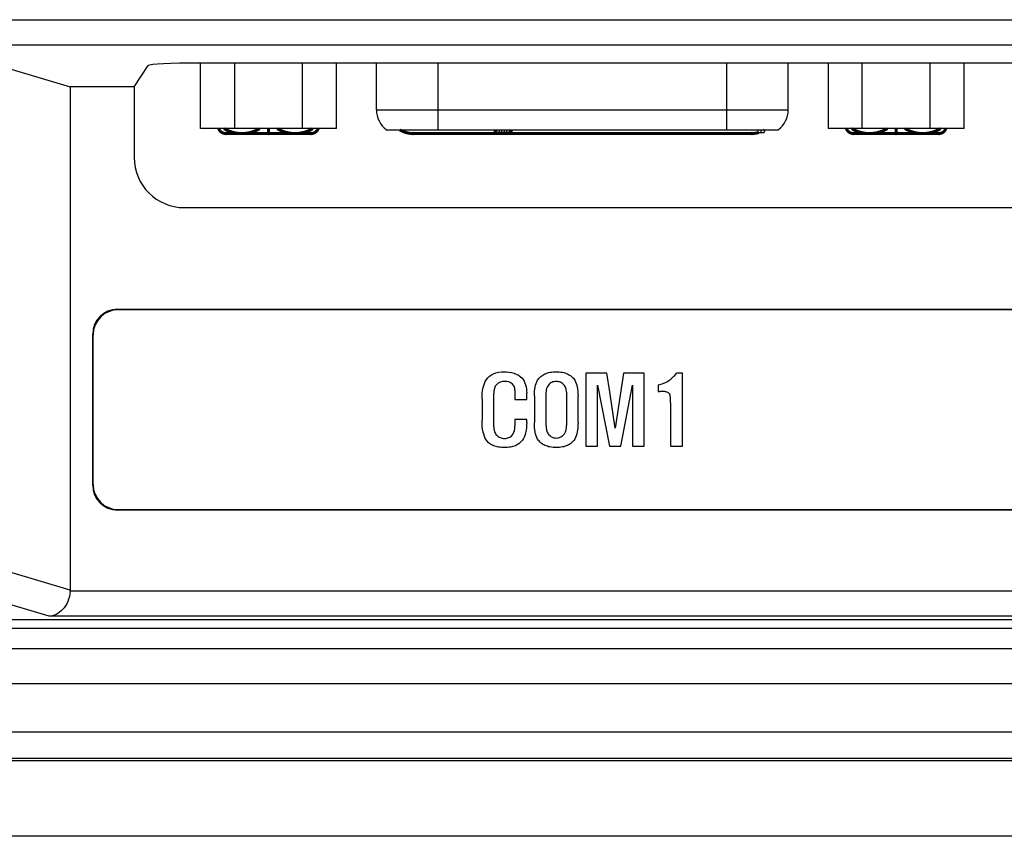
# Model space of a CAD drawing. Header units: millimetres. Extents: x 0 to 1189, y 0 to 841.
# Tile 20 of 44: x 825 to 864, y 465 to 498. Entities that reach past the tile are written whole.
import ezdxf

# ---------------------------------------------------------------- set-up
doc = ezdxf.new("R2010")
doc.units = ezdxf.units.MM
doc.header["$LTSCALE"] = 65.395
for name, color, linetype in [('D_SUB_09P-SHAPE', 7, 'CONTINUOUS'), ('FRONT_CASE-RW07-SHAPE', 7, 'CONTINUOUS'), ('MAIN_PCB_ASSY_IO07-SHAPE', 7, 'CONTINUOUS'), ('REAR_CASE_IO07-SHAPE', 7, 'CONTINUOUS'), ('SEAL_GASKET_RW07-SHAPE', 7, 'CONTINUOUS')]:
    doc.layers.add(name, color=color, linetype=linetype)

msp = doc.modelspace()

# ---------------------------------------------------------------- linework, layer by layer
at = {"layer": 'D_SUB_09P-SHAPE', "color": 7, "linetype": 'Continuous'}
for p, q in [((831.867868, 493.178399), (831.867868, 495.788455)), ((833.221754, 495.788455), (833.221754, 493.178399)), ((835.929527, 493.178399), (835.929527, 495.788455)), ((837.283414, 493.178399), (837.283414, 495.788455)), ((838.870641, 493.928399), (838.870641, 495.788455)), ((841.320641, 495.788455), (841.320641, 493.128399)), ((852.820641, 493.128399), (852.820641, 495.788455)), ((855.270641, 493.928399), (855.270641, 495.788455)), ((856.857868, 495.788455), (856.857868, 493.178399)), ((858.211754, 493.178399), (858.211754, 495.788455)), ((860.919527, 493.178399), (860.919527, 495.788455)), ((862.273414, 493.178399), (862.273414, 495.788455)), ((838.870641, 493.928399), (855.270641, 493.928399)), ((837.283414, 493.178399), (831.867868, 493.178399)), ((839.270641, 493.128399), (854.870641, 493.128399)), ((843.570641, 493.028399), (843.570641, 493.128399)), ((844.283141, 493.028399), (843.570641, 493.028399)), ((843.610224, 493.028399), (843.610224, 493.128399)), ((843.669599, 493.028399), (843.669599, 493.128399)), ((843.768557, 493.028399), (843.768557, 493.128399)), ((843.867516, 493.028399), (843.867516, 493.128399)), ((843.966474, 493.028399), (843.966474, 493.128399)), ((844.065432, 493.028399), (844.065432, 493.128399)), ((844.164391, 493.028399), (844.164391, 493.128399)), ((844.223766, 493.028399), (844.223766, 493.128399)), ((844.263349, 493.028399), (844.263349, 493.128399)), ((844.283141, 493.028399), (844.283141, 493.128399)), ((854.070641, 493.028399), (854.070641, 493.128399)), ((854.070641, 493.028399), (854.308141, 493.028399)), ((854.189391, 493.028399), (854.189391, 493.128399)), ((854.308141, 493.128399), (854.308141, 493.028399)), ((862.273414, 493.178399), (856.857868, 493.178399))]:
    msp.add_line(p, q, dxfattribs=at)
for centre, start, end in [((839.870641, 493.928399), 180, 233.1301024), ((854.270641, 493.928399), 306.8698976, 360)]:
    msp.add_arc(centre, 1, start, end, dxfattribs=at)
at = {"layer": 'FRONT_CASE-RW07-SHAPE', "color": 7, "linetype": 'Continuous'}
for p, q in [((936.070641, 468.080141), (805.070641, 468.080141)), ((936.070641, 467.982516), (805.070641, 467.982516)), ((936.070641, 464.978399), (805.070641, 464.978399))]:
    msp.add_line(p, q, dxfattribs=at)
at = {"layer": 'MAIN_PCB_ASSY_IO07-SHAPE', "color": 7, "linetype": 'Continuous', "const_width": 0.1189}
for points in [[(832.587589, 493.178385, 0.314699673), (832.869273, 492.981605)], [(832.801111, 493.178281, 0.276872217), (834.220702, 493.178318)], [(834.917844, 493.178318, 0.276872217), (836.337435, 493.178281)], [(836.269273, 492.981605, 0.314699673), (836.550956, 493.178385)], [(839.801534, 493.128284, 0.137984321), (840.322919, 492.981605)], [(853.815627, 492.981605, 0.072562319), (854.101331, 493.023287)], [(854.308208, 493.111338, 0.008355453), (854.337012, 493.128284)], [(857.587589, 493.178385, 0.314699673), (857.869273, 492.981605)], [(857.801111, 493.178281, 0.276872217), (859.220702, 493.178318)], [(859.917844, 493.178318, 0.276872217), (861.337435, 493.178281)], [(861.269273, 492.981605, 0.314699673), (861.550956, 493.178385)]]:
    msp.add_lwpolyline(points, format="xyb", dxfattribs=at)
for points in [[(836.269273, 492.981605), (832.869273, 492.981605)], [(834.569273, 492.981605), (834.569273, 493.178399)], [(840.322919, 492.981605), (853.815627, 492.981605)], [(857.869273, 492.981605), (861.269273, 492.981605)], [(859.569273, 492.981605), (859.569273, 493.178399)]]:
    msp.add_lwpolyline(points, dxfattribs=at)
at = {"layer": 'MAIN_PCB_ASSY_IO07-SHAPE', "color": 7, "linetype": 'Continuous'}
for centre in [(832.869273, 492.981605), (834.569273, 492.981605), (836.269273, 492.981605), (840.322919, 492.981605), (853.815627, 492.981605), (857.869273, 492.981605), (859.569273, 492.981605), (861.269273, 492.981605)]:
    msp.add_circle(centre, 0.05, dxfattribs=at)
at = {"layer": 'REAR_CASE_IO07-SHAPE', "color": 7, "linetype": 'Continuous'}
for p, q in [((789.376633, 497.518296), (906.092303, 497.518296)), ((789.376633, 496.519666), (906.092303, 496.519666)), ((829.223022, 494.845115), (829.784192, 495.687298)), ((897.358308, 495.788455), (831.782973, 495.788455)), ((824.231312, 495.570131), (826.670641, 494.845115)), ((826.670641, 494.845115), (826.670641, 474.788232)), ((829.223022, 494.845115), (826.670641, 494.845115)), ((829.223022, 494.845115), (829.223022, 492.029562)), ((831.221804, 490.03078), (897.919478, 490.03078)), ((828.584333, 485.960901), (828.566835, 485.978399)), ((828.566835, 485.978399), (900.574446, 485.978399)), ((900.556948, 485.960901), (828.584333, 485.960901)), ((827.588139, 484.964707), (827.570641, 484.982204)), ((827.570641, 478.974594), (827.570641, 484.982204)), ((827.588139, 478.992091), (827.588139, 484.964707)), ((848.044582, 483.428441), (847.212247, 483.428441)), ((847.212247, 483.428441), (847.212247, 480.527668)), ((848.17274, 482.69119), (848.044582, 483.428441)), ((848.714998, 483.428441), (848.373245, 481.235291)), ((849.534932, 483.428441), (848.714998, 483.428441)), ((849.534932, 480.527668), (849.534932, 483.428441)), ((851.060421, 483.428441), (850.82202, 483.428441)), ((851.060421, 480.527668), (851.060421, 483.428441)), ((844.387956, 482.753201), (844.387956, 482.383198)), ((847.675268, 482.955773), (848.147935, 480.527668)), ((847.675268, 480.527668), (847.675268, 482.955773)), ((848.606822, 480.527668), (849.067087, 482.955773)), ((849.067087, 482.955773), (849.067087, 480.527668)), ((850.087525, 482.96473), (850.087525, 482.707037)), ((843.079507, 482.403869), (843.079507, 481.557753)), ((843.543907, 481.297992), (843.543907, 482.642269)), ((844.387956, 482.383198), (844.854422, 482.383198)), ((844.854422, 482.383198), (844.854422, 482.653983)), ((845.162414, 482.531337), (845.162414, 481.464046)), ((845.627502, 481.328998), (845.627502, 482.682232)), ((846.437789, 482.682232), (846.437789, 481.342089)), ((846.899432, 481.464046), (846.899432, 482.531337)), ((848.373245, 481.235291), (848.17274, 482.69119)), ((850.087525, 482.707037), (850.15436, 482.707037)), ((850.587753, 482.24815), (850.587753, 480.527668)), ((844.854422, 481.592203), (844.387956, 481.592203)), ((844.387956, 481.592203), (844.387956, 481.324175)), ((844.854422, 481.473692), (844.854422, 481.592203)), ((847.212247, 480.527668), (847.675268, 480.527668)), ((848.147935, 480.527668), (848.606822, 480.527668)), ((849.067087, 480.527668), (849.534932, 480.527668)), ((850.587753, 480.527668), (851.060421, 480.527668)), ((827.588139, 478.992091), (827.570641, 478.974594)), ((828.584333, 477.995897), (828.566835, 477.978399)), ((900.574446, 477.978399), (828.566835, 477.978399)), ((828.584333, 477.995897), (900.556948, 477.995897)), ((826.670641, 474.788232), (824.231312, 475.513248)), ((825.831541, 473.746295), (823.246504, 474.514618)), ((902.471591, 474.744925), (826.66969, 474.744925)), ((903.30974, 473.746295), (825.831541, 473.746295)), ((907.284187, 473.602052), (821.589958, 473.602052))]:
    msp.add_line(p, q, dxfattribs=at)
for centre, major_axis, ratio, start_param, end_param in [((831.782973, 495.68364), (2, 0), 0.052407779, 1.570796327, 3.106686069), ((831.224241, 492.031999), (1.415937, 1.415937), 0.998782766, -3.926381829, -2.356803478), ((828.574461, 484.974579), (0.712499, -0.712499), 0.992432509, 2.359992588, 3.923192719), ((828.591958, 484.957081), (0.712499, -0.712499), 0.992432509, 2.359992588, 3.923192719), ((828.574461, 478.982219), (0.712499, 0.712499), 0.992432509, 2.359992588, 3.923192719), ((828.591958, 478.999717), (0.712499, 0.712499), 0.992432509, -3.923192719, -2.359992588), ((825.655214, 474.797333), (0.97464, -0.289682), 0.983498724, 0.241119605, 0.284391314)]:
    msp.add_ellipse(centre, major_axis=major_axis, ratio=ratio, start_param=start_param, end_param=end_param, dxfattribs=at)
for points, knots in [([(843.079507, 482.403869), (843.079507, 482.55599), (843.096275, 482.823327), (843.224205, 483.201877), (843.537827, 483.455744), (843.811872, 483.487696), (843.95594, 483.487696)], [0, 0, 0, 0, 0.285648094, 0.501397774, 0.729474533, 1, 1, 1, 1]), ([(843.95594, 483.487696), (844.208294, 483.487696), (844.741164, 483.368495), (844.854422, 482.857365), (844.854422, 482.653983)], [0, 0, 0, 0, 0.553727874, 1, 1, 1, 1]), ([(845.162414, 482.531337), (845.160588, 482.651495), (845.173966, 482.866332), (845.281576, 483.196879), (845.520007, 483.399956), (845.793132, 483.476209), (846.03066, 483.493755), (846.267425, 483.476554), (846.478857, 483.414981), (846.650325, 483.307557), (846.798641, 483.135894), (846.885305, 482.865289), (846.899432, 482.651051), (846.899432, 482.531337)], [0, 0, 0, 0, 0.121256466, 0.215918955, 0.343454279, 0.41604164, 0.499981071, 0.582603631, 0.654488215, 0.719876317, 0.784124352, 0.879205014, 1, 1, 1, 1]), ([(850.087525, 482.96473), (850.23829, 482.994883), (850.521999, 483.104342), (850.736409, 483.316391), (850.82202, 483.428441)], [0, 0, 0, 0, 0.521609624, 1, 1, 1, 1]), ([(843.972477, 483.10529), (843.860561, 483.10529), (843.605858, 483.020929), (843.543907, 482.762327), (843.543907, 482.642269)], [0, 0, 0, 0, 0.48245128, 1, 1, 1, 1]), ([(844.387956, 482.753201), (844.387956, 482.840596), (844.313221, 483.057701), (844.085342, 483.10529), (843.972477, 483.10529)], [0, 0, 0, 0, 0.436405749, 1, 1, 1, 1]), ([(846.437789, 482.682232), (846.437789, 482.735665), (846.425183, 482.840132), (846.343618, 482.979038), (846.235588, 483.064629), (846.124156, 483.096522), (846.03219, 483.103684), (845.939164, 483.096101), (845.824814, 483.06187), (845.676298, 482.94183), (845.627502, 482.779991), (845.627502, 482.682232)], [0, 0, 0, 0, 0.123313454, 0.236591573, 0.364056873, 0.429749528, 0.50153395, 0.575972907, 0.644002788, 0.774390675, 1, 1, 1, 1]), ([(850.404474, 482.69119), (850.388704, 482.694074), (850.305784, 482.705284), (850.221929, 482.707037), (850.15436, 482.707037)], [0, 0, 0, 0, 0.191765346, 1, 1, 1, 1]), ([(850.580174, 482.481039), (850.573883, 482.53032), (850.557323, 482.640249), (850.451948, 482.679045), (850.404474, 482.69119)], [0, 0, 0, 0, 0.503439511, 1, 1, 1, 1]), ([(850.587753, 482.24815), (850.587753, 482.27475), (850.58699, 482.352414), (850.584717, 482.430159), (850.580174, 482.481039)], [0, 0, 0, 0, 0.342422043, 1, 1, 1, 1]), ([(844.854422, 481.473692), (844.854422, 481.335692), (844.837319, 481.08951), (844.705141, 480.73945), (844.45916, 480.547074), (844.201193, 480.480477), (843.974975, 480.465234), (843.746924, 480.480047), (843.539662, 480.532778), (843.370164, 480.625289), (843.20241, 480.797391), (843.094217, 481.124428), (843.079507, 481.398398), (843.079507, 481.557753)], [0, 0, 0, 0, 0.130791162, 0.232250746, 0.345340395, 0.409508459, 0.483021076, 0.559380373, 0.625313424, 0.684102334, 0.740200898, 0.848969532, 1, 1, 1, 1]), ([(843.543907, 481.297992), (843.543907, 481.234458), (843.561874, 481.112517), (843.648098, 480.952971), (843.795547, 480.850611), (843.972, 480.823862), (844.147029, 480.849956), (844.244087, 480.91753), (844.280468, 480.957616)], [0, 0, 0, 0, 0.18174607, 0.345921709, 0.504790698, 0.675641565, 0.845140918, 1, 1, 1, 1]), ([(844.280468, 480.957616), (844.338328, 481.028701), (844.381808, 481.159273), (844.387956, 481.287189), (844.387956, 481.324175)], [0, 0, 0, 0, 0.712488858, 1, 1, 1, 1]), ([(846.899432, 481.464046), (846.898219, 481.33733), (846.884377, 481.113267), (846.800284, 480.830426), (846.652008, 480.653595), (846.480737, 480.544549), (846.268601, 480.482783), (846.031197, 480.465988), (845.793145, 480.482827), (845.579371, 480.54436), (845.406936, 480.652901), (845.260981, 480.83036), (845.177609, 481.112376), (845.162414, 481.336463), (845.162414, 481.464046)], [0, 0, 0, 0, 0.124861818, 0.220893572, 0.284078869, 0.347936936, 0.418211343, 0.499430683, 0.581396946, 0.652306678, 0.71636685, 0.779218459, 0.874290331, 1, 1, 1, 1]), ([(845.627502, 481.328998), (845.627502, 481.271681), (845.640254, 481.160763), (845.710076, 481.002411), (845.842088, 480.873417), (845.970379, 480.84944), (846.033334, 480.84944)], [0, 0, 0, 0, 0.245234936, 0.470386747, 0.730643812, 1, 1, 1, 1]), ([(846.033334, 480.84944), (846.155564, 480.84944), (846.412561, 480.97329), (846.437789, 481.230003), (846.437789, 481.342089)], [0, 0, 0, 0, 0.521644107, 1, 1, 1, 1]), ([(826.66969, 474.744925), (826.663444, 474.602721), (826.603613, 474.335068), (826.39846, 474.012551), (826.131077, 473.80829), (825.92815, 473.75232), (825.831541, 473.746295)], [0, 0, 0, 0, 0.301719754, 0.566899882, 0.794821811, 1, 1, 1, 1])]:
    msp.add_open_spline(points, degree=3, knots=knots, dxfattribs=at)
at = {"layer": 'SEAL_GASKET_RW07-SHAPE', "color": 7, "linetype": 'Continuous'}
for p, q in [((805.070641, 473.267917), (936.070641, 473.267917)), ((805.070641, 472.467917), (936.070641, 472.467917)), ((805.070641, 471.067917), (936.070641, 471.067917)), ((805.070641, 469.14059), (936.070641, 469.14059))]:
    msp.add_line(p, q, dxfattribs=at)

doc.saveas('drawing.dxf')
